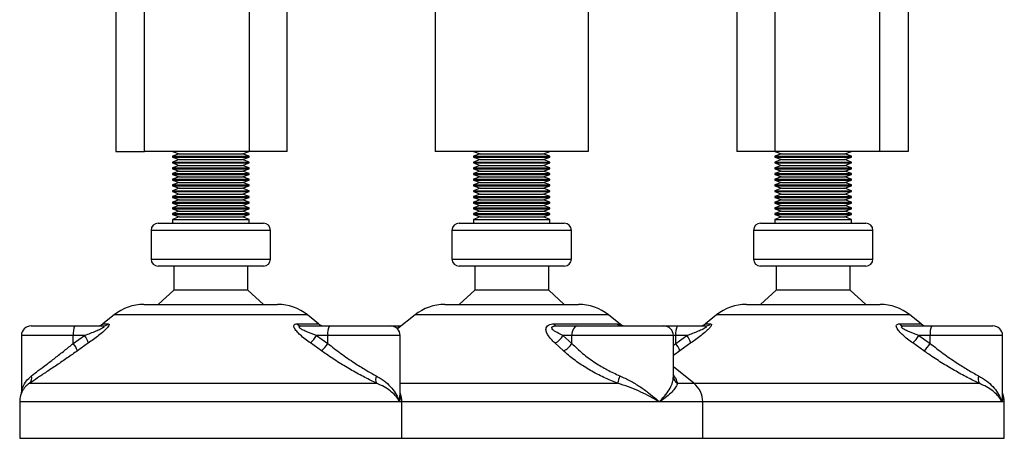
# Model space of a CAD drawing. Header units: millimetres. Extents: x 0 to 420, y 0 to 297.
# Tile 27 of 36: x 266 to 276.3, y 195.44 to 199.82. Entities that reach past the tile are written whole.
import ezdxf

# ---------------------------------------------------------------- set-up
doc = ezdxf.new("R2010")
doc.units = ezdxf.units.MM

msp = doc.modelspace()

# ---------------------------------------------------------------- linework, layer by layer
at = {"color": 7, "linetype": 'Continuous', "lineweight": 25}
for p, q in [((267.30612, 198.44479), (267.30612, 201.98721)), ((274.99625, 201.98721), (274.99625, 198.44479)), ((268.79894, 198.44479), (268.79894, 201.68509)), ((273.50343, 201.68556), (273.50343, 198.44479)), ((268.39894, 201.34625), (268.39894, 198.44479)), ((273.90343, 201.34625), (273.90343, 198.44479)), ((267.00612, 199.94479), (267.00612, 198.44479)), ((270.34806, 199.94479), (270.34806, 198.44479)), ((271.94806, 199.94479), (271.94806, 198.44479)), ((275.29625, 199.94479), (275.29625, 198.44479)), ((267.00612, 198.44479), (267.30612, 198.44479)), ((268.39894, 198.44479), (267.30612, 198.44479)), ((267.59894, 198.44479), (267.66762, 198.41979)), ((267.66762, 198.41979), (267.59894, 198.39479)), ((267.59894, 198.39479), (267.59894, 198.38479)), ((267.59894, 198.39479), (268.39894, 198.39479)), ((267.59894, 198.38479), (267.66762, 198.35979)), ((267.59894, 198.38479), (268.39894, 198.38479)), ((267.66762, 198.41979), (268.33025, 198.41979)), ((268.33025, 198.41979), (268.39894, 198.44479)), ((268.39894, 198.39479), (268.33025, 198.41979)), ((268.33025, 198.35979), (268.39894, 198.38479)), ((268.79894, 198.44479), (268.39894, 198.44479)), ((268.39894, 198.38479), (268.39894, 198.39479)), ((271.94806, 198.44479), (270.34806, 198.44479)), ((270.74806, 198.44479), (270.81674, 198.41979)), ((270.81674, 198.41979), (270.74806, 198.39479)), ((270.74806, 198.39479), (270.74806, 198.38479)), ((270.74806, 198.39479), (270.89373, 198.39479)), ((270.74806, 198.38479), (270.81674, 198.35979)), ((270.74806, 198.38479), (270.89373, 198.38479)), ((270.81674, 198.41979), (270.9374, 198.41979)), ((270.89373, 198.39479), (271.54806, 198.39479)), ((270.89373, 198.38479), (271.54806, 198.38479)), ((270.9374, 198.41979), (271.47937, 198.41979)), ((271.47937, 198.41979), (271.54806, 198.44479)), ((271.54806, 198.39479), (271.47937, 198.41979)), ((271.47937, 198.35979), (271.54806, 198.38479)), ((271.54806, 198.38479), (271.54806, 198.39479)), ((273.90343, 198.44479), (273.50343, 198.44479)), ((273.90343, 198.44479), (273.97212, 198.41979)), ((274.99625, 198.44479), (273.90343, 198.44479)), ((273.97212, 198.41979), (273.90343, 198.39479)), ((273.90343, 198.39479), (273.90343, 198.38479)), ((273.90343, 198.39479), (274.23754, 198.39479)), ((273.90343, 198.38479), (273.97212, 198.35979)), ((273.90343, 198.38479), (274.23754, 198.38479)), ((273.97212, 198.41979), (274.24886, 198.41979)), ((274.23754, 198.39479), (274.70343, 198.39479)), ((274.23754, 198.38479), (274.70343, 198.38479)), ((274.24886, 198.41979), (274.63474, 198.41979)), ((274.63474, 198.41979), (274.70343, 198.44479)), ((274.70343, 198.39479), (274.63474, 198.41979)), ((274.63474, 198.35979), (274.70343, 198.38479)), ((274.70343, 198.38479), (274.70343, 198.39479)), ((275.29625, 198.44479), (274.99625, 198.44479)), ((267.66762, 198.35979), (267.59894, 198.33479)), ((267.59894, 198.33479), (267.59894, 198.32479)), ((267.59894, 198.33479), (268.39894, 198.33479)), ((267.59894, 198.32479), (267.66762, 198.29979)), ((267.59894, 198.32479), (268.39894, 198.32479)), ((267.66762, 198.29979), (267.59894, 198.27479)), ((267.59894, 198.27479), (267.59894, 198.26479)), ((267.59894, 198.27479), (268.39894, 198.27479)), ((267.59894, 198.26479), (267.66762, 198.23979)), ((267.59894, 198.26479), (268.39894, 198.26479)), ((267.66762, 198.35979), (268.33025, 198.35979)), ((267.66762, 198.29979), (268.33025, 198.29979)), ((268.39894, 198.33479), (268.33025, 198.35979)), ((268.33025, 198.29979), (268.39894, 198.32479)), ((268.39894, 198.27479), (268.33025, 198.29979)), ((268.33025, 198.23979), (268.39894, 198.26479)), ((268.39894, 198.32479), (268.39894, 198.33479)), ((268.39894, 198.26479), (268.39894, 198.27479)), ((270.81674, 198.35979), (270.74806, 198.33479)), ((270.74806, 198.33479), (270.74806, 198.32479)), ((270.74806, 198.33479), (270.89373, 198.33479)), ((270.74806, 198.32479), (270.81674, 198.29979)), ((270.74806, 198.32479), (270.89373, 198.32479)), ((270.81674, 198.29979), (270.74806, 198.27479)), ((270.74806, 198.27479), (270.74806, 198.26479)), ((270.74806, 198.27479), (270.89373, 198.27479)), ((270.74806, 198.26479), (270.81674, 198.23979)), ((270.74806, 198.26479), (270.89373, 198.26479)), ((270.81674, 198.35979), (270.9374, 198.35979)), ((270.81674, 198.29979), (270.9374, 198.29979)), ((270.89373, 198.33479), (271.54806, 198.33479)), ((270.89373, 198.32479), (271.54806, 198.32479)), ((270.89373, 198.27479), (271.54806, 198.27479)), ((270.89373, 198.26479), (271.54806, 198.26479)), ((270.9374, 198.35979), (271.47937, 198.35979)), ((270.9374, 198.29979), (271.47937, 198.29979)), ((271.54806, 198.33479), (271.47937, 198.35979)), ((271.47937, 198.29979), (271.54806, 198.32479)), ((271.54806, 198.27479), (271.47937, 198.29979)), ((271.47937, 198.23979), (271.54806, 198.26479)), ((271.54806, 198.32479), (271.54806, 198.33479)), ((271.54806, 198.26479), (271.54806, 198.27479)), ((273.97212, 198.35979), (273.90343, 198.33479)), ((273.90343, 198.33479), (273.90343, 198.32479)), ((273.90343, 198.33479), (274.23754, 198.33479)), ((273.90343, 198.32479), (273.97212, 198.29979)), ((273.90343, 198.32479), (274.23754, 198.32479)), ((273.97212, 198.29979), (273.90343, 198.27479)), ((273.90343, 198.27479), (273.90343, 198.26479)), ((273.90343, 198.27479), (274.23754, 198.27479)), ((273.90343, 198.26479), (273.97212, 198.23979)), ((273.90343, 198.26479), (274.23754, 198.26479)), ((273.97212, 198.35979), (274.24886, 198.35979)), ((273.97212, 198.29979), (274.24886, 198.29979)), ((274.23754, 198.33479), (274.70343, 198.33479)), ((274.23754, 198.32479), (274.70343, 198.32479)), ((274.23754, 198.27479), (274.70343, 198.27479)), ((274.23754, 198.26479), (274.70343, 198.26479)), ((274.24886, 198.35979), (274.63474, 198.35979)), ((274.24886, 198.29979), (274.63474, 198.29979)), ((274.70343, 198.33479), (274.63474, 198.35979)), ((274.63474, 198.29979), (274.70343, 198.32479)), ((274.70343, 198.27479), (274.63474, 198.29979)), ((274.63474, 198.23979), (274.70343, 198.26479)), ((274.70343, 198.32479), (274.70343, 198.33479)), ((274.70343, 198.26479), (274.70343, 198.27479)), ((267.66762, 198.23979), (267.59894, 198.21479)), ((267.59894, 198.21479), (267.59894, 198.20479)), ((267.59894, 198.21479), (268.39894, 198.21479)), ((267.59894, 198.20479), (267.66762, 198.17979)), ((267.59894, 198.20479), (268.39894, 198.20479)), ((267.66762, 198.17979), (267.59894, 198.15479)), ((267.66762, 198.23979), (268.33025, 198.23979)), ((267.66762, 198.17979), (268.33025, 198.17979)), ((268.39894, 198.21479), (268.33025, 198.23979)), ((268.33025, 198.17979), (268.39894, 198.20479)), ((268.39894, 198.15479), (268.33025, 198.17979)), ((268.39894, 198.20479), (268.39894, 198.21479)), ((270.81674, 198.23979), (270.74806, 198.21479)), ((270.74806, 198.21479), (270.74806, 198.20479)), ((270.74806, 198.21479), (270.89373, 198.21479)), ((270.74806, 198.20479), (270.81674, 198.17979)), ((270.74806, 198.20479), (270.89373, 198.20479)), ((270.81674, 198.17979), (270.74806, 198.15479)), ((270.81674, 198.23979), (270.9374, 198.23979)), ((270.81674, 198.17979), (270.9374, 198.17979)), ((270.89373, 198.21479), (271.54806, 198.21479)), ((270.89373, 198.20479), (271.54806, 198.20479)), ((270.9374, 198.23979), (271.47937, 198.23979)), ((270.9374, 198.17979), (271.47937, 198.17979)), ((271.54806, 198.21479), (271.47937, 198.23979)), ((271.47937, 198.17979), (271.54806, 198.20479)), ((271.54806, 198.15479), (271.47937, 198.17979)), ((271.54806, 198.20479), (271.54806, 198.21479)), ((273.97212, 198.23979), (273.90343, 198.21479)), ((273.90343, 198.21479), (273.90343, 198.20479)), ((273.90343, 198.21479), (274.23754, 198.21479)), ((273.90343, 198.20479), (273.97212, 198.17979)), ((273.90343, 198.20479), (274.23754, 198.20479)), ((273.97212, 198.17979), (273.90343, 198.15479)), ((273.97212, 198.23979), (274.24886, 198.23979)), ((273.97212, 198.17979), (274.24886, 198.17979)), ((274.23754, 198.21479), (274.70343, 198.21479)), ((274.23754, 198.20479), (274.70343, 198.20479)), ((274.24886, 198.23979), (274.63474, 198.23979)), ((274.24886, 198.17979), (274.63474, 198.17979)), ((274.70343, 198.21479), (274.63474, 198.23979)), ((274.63474, 198.17979), (274.70343, 198.20479)), ((274.70343, 198.15479), (274.63474, 198.17979)), ((274.70343, 198.20479), (274.70343, 198.21479)), ((267.59894, 198.15479), (267.59894, 198.14479)), ((267.59894, 198.15479), (268.39894, 198.15479)), ((267.59894, 198.14479), (267.66762, 198.11979)), ((267.59894, 198.14479), (268.39894, 198.14479)), ((267.66762, 198.11979), (267.59894, 198.09479)), ((267.59894, 198.09479), (267.59894, 198.08479)), ((267.59894, 198.09479), (268.39894, 198.09479)), ((267.59894, 198.08479), (267.66762, 198.05979)), ((267.59894, 198.08479), (268.39894, 198.08479)), ((267.66762, 198.05979), (267.59894, 198.03479)), ((267.66762, 198.11979), (268.33025, 198.11979)), ((267.66762, 198.05979), (268.33025, 198.05979)), ((268.33025, 198.11979), (268.39894, 198.14479)), ((268.39894, 198.09479), (268.33025, 198.11979)), ((268.33025, 198.05979), (268.39894, 198.08479)), ((268.39894, 198.03479), (268.33025, 198.05979)), ((268.39894, 198.14479), (268.39894, 198.15479)), ((268.39894, 198.08479), (268.39894, 198.09479)), ((270.74806, 198.15479), (270.74806, 198.14479)), ((270.74806, 198.15479), (270.89373, 198.15479)), ((270.74806, 198.14479), (270.81674, 198.11979)), ((270.74806, 198.14479), (270.89373, 198.14479)), ((270.81674, 198.11979), (270.74806, 198.09479)), ((270.74806, 198.09479), (270.74806, 198.08479)), ((270.74806, 198.09479), (270.89373, 198.09479)), ((270.74806, 198.08479), (270.81674, 198.05979)), ((270.74806, 198.08479), (270.89373, 198.08479)), ((270.81674, 198.05979), (270.74806, 198.03479)), ((270.81674, 198.11979), (270.9374, 198.11979)), ((270.81674, 198.05979), (270.9374, 198.05979)), ((270.89373, 198.15479), (271.54806, 198.15479)), ((270.89373, 198.14479), (271.54806, 198.14479)), ((270.89373, 198.09479), (271.54806, 198.09479)), ((270.89373, 198.08479), (271.54806, 198.08479)), ((270.9374, 198.11979), (271.47937, 198.11979)), ((270.9374, 198.05979), (271.47937, 198.05979)), ((271.47937, 198.11979), (271.54806, 198.14479)), ((271.54806, 198.09479), (271.47937, 198.11979)), ((271.47937, 198.05979), (271.54806, 198.08479)), ((271.54806, 198.03479), (271.47937, 198.05979)), ((271.54806, 198.14479), (271.54806, 198.15479)), ((271.54806, 198.08479), (271.54806, 198.09479)), ((273.90343, 198.15479), (273.90343, 198.14479)), ((273.90343, 198.15479), (274.23754, 198.15479)), ((273.90343, 198.14479), (273.97212, 198.11979)), ((273.90343, 198.14479), (274.23754, 198.14479)), ((273.97212, 198.11979), (273.90343, 198.09479)), ((273.90343, 198.09479), (273.90343, 198.08479)), ((273.90343, 198.09479), (274.23754, 198.09479)), ((273.90343, 198.08479), (273.97212, 198.05979)), ((273.90343, 198.08479), (274.23754, 198.08479)), ((273.97212, 198.05979), (273.90343, 198.03479)), ((273.97212, 198.11979), (274.24886, 198.11979)), ((273.97212, 198.05979), (274.24886, 198.05979)), ((274.23754, 198.15479), (274.70343, 198.15479)), ((274.23754, 198.14479), (274.70343, 198.14479)), ((274.23754, 198.09479), (274.70343, 198.09479)), ((274.23754, 198.08479), (274.70343, 198.08479)), ((274.24886, 198.11979), (274.63474, 198.11979)), ((274.24886, 198.05979), (274.63474, 198.05979)), ((274.63474, 198.11979), (274.70343, 198.14479)), ((274.70343, 198.09479), (274.63474, 198.11979)), ((274.63474, 198.05979), (274.70343, 198.08479)), ((274.70343, 198.03479), (274.63474, 198.05979)), ((274.70343, 198.14479), (274.70343, 198.15479)), ((274.70343, 198.08479), (274.70343, 198.09479)), ((267.59894, 198.03479), (267.59894, 198.02479)), ((267.59894, 198.03479), (268.39894, 198.03479)), ((267.59894, 198.02479), (267.66762, 197.99979)), ((267.59894, 198.02479), (268.39894, 198.02479)), ((267.66762, 197.99979), (267.59894, 197.97479)), ((267.59894, 197.97479), (267.59894, 197.96479)), ((267.59894, 197.97479), (268.39894, 197.97479)), ((267.59894, 197.96479), (267.66762, 197.93979)), ((267.59894, 197.96479), (268.39894, 197.96479)), ((267.66762, 197.99979), (268.33025, 197.99979)), ((268.33025, 197.99979), (268.39894, 198.02479)), ((268.39894, 197.97479), (268.33025, 197.99979)), ((268.33025, 197.93979), (268.39894, 197.96479)), ((268.39894, 198.02479), (268.39894, 198.03479)), ((268.39894, 197.96479), (268.39894, 197.97479)), ((270.74806, 198.03479), (270.74806, 198.02479)), ((270.74806, 198.03479), (270.89373, 198.03479)), ((270.74806, 198.02479), (270.81674, 197.99979)), ((270.74806, 198.02479), (270.89373, 198.02479)), ((270.81674, 197.99979), (270.74806, 197.97479)), ((270.74806, 197.97479), (270.74806, 197.96479)), ((270.74806, 197.97479), (270.89373, 197.97479)), ((270.74806, 197.96479), (270.81674, 197.93979)), ((270.74806, 197.96479), (270.89373, 197.96479)), ((270.81674, 197.99979), (270.9374, 197.99979)), ((270.89373, 198.03479), (271.54806, 198.03479)), ((270.89373, 198.02479), (271.54806, 198.02479)), ((270.89373, 197.97479), (271.54806, 197.97479)), ((270.89373, 197.96479), (271.54806, 197.96479)), ((270.9374, 197.99979), (271.47937, 197.99979)), ((271.47937, 197.99979), (271.54806, 198.02479)), ((271.54806, 197.97479), (271.47937, 197.99979)), ((271.47937, 197.93979), (271.54806, 197.96479)), ((271.54806, 198.02479), (271.54806, 198.03479)), ((271.54806, 197.96479), (271.54806, 197.97479)), ((273.90343, 198.03479), (273.90343, 198.02479)), ((273.90343, 198.03479), (274.23754, 198.03479)), ((273.90343, 198.02479), (273.97212, 197.99979)), ((273.90343, 198.02479), (274.23754, 198.02479)), ((273.97212, 197.99979), (273.90343, 197.97479)), ((273.90343, 197.97479), (273.90343, 197.96479)), ((273.90343, 197.97479), (274.23754, 197.97479)), ((273.90343, 197.96479), (273.97212, 197.93979)), ((273.90343, 197.96479), (274.23754, 197.96479)), ((273.97212, 197.99979), (274.24886, 197.99979)), ((274.23754, 198.03479), (274.70343, 198.03479)), ((274.23754, 198.02479), (274.70343, 198.02479)), ((274.23754, 197.97479), (274.70343, 197.97479)), ((274.23754, 197.96479), (274.70343, 197.96479)), ((274.24886, 197.99979), (274.63474, 197.99979)), ((274.63474, 197.99979), (274.70343, 198.02479)), ((274.70343, 197.97479), (274.63474, 197.99979)), ((274.63474, 197.93979), (274.70343, 197.96479)), ((274.70343, 198.02479), (274.70343, 198.03479)), ((274.70343, 197.96479), (274.70343, 197.97479)), ((267.66762, 197.93979), (267.59894, 197.91479)), ((267.59894, 197.91479), (267.59894, 197.90479)), ((267.59894, 197.91479), (268.39894, 197.91479)), ((267.59894, 197.90479), (267.66762, 197.87979)), ((267.59894, 197.90479), (268.39894, 197.90479)), ((267.66762, 197.87979), (267.59894, 197.85479)), ((267.59894, 197.85479), (267.59894, 197.84479)), ((267.59894, 197.85479), (268.39894, 197.85479)), ((267.66762, 197.93979), (268.33025, 197.93979)), ((267.66762, 197.87979), (268.33025, 197.87979)), ((268.39894, 197.91479), (268.33025, 197.93979)), ((268.33025, 197.87979), (268.39894, 197.90479)), ((268.39894, 197.85479), (268.33025, 197.87979)), ((268.39894, 197.90479), (268.39894, 197.91479)), ((268.39894, 197.84479), (268.39894, 197.85479)), ((270.81674, 197.93979), (270.74806, 197.91479)), ((270.74806, 197.91479), (270.74806, 197.90479)), ((270.74806, 197.91479), (270.89373, 197.91479)), ((270.74806, 197.90479), (270.81674, 197.87979)), ((270.74806, 197.90479), (270.89373, 197.90479)), ((270.81674, 197.87979), (270.74806, 197.85479)), ((270.74806, 197.85479), (270.74806, 197.84479)), ((270.74806, 197.85479), (270.89373, 197.85479)), ((270.81674, 197.93979), (270.9374, 197.93979)), ((270.81674, 197.87979), (270.9374, 197.87979)), ((270.89373, 197.91479), (271.54806, 197.91479)), ((270.89373, 197.90479), (271.54806, 197.90479)), ((270.89373, 197.85479), (271.54806, 197.85479)), ((270.9374, 197.93979), (271.47937, 197.93979)), ((270.9374, 197.87979), (271.47937, 197.87979)), ((271.54806, 197.91479), (271.47937, 197.93979)), ((271.47937, 197.87979), (271.54806, 197.90479)), ((271.54806, 197.85479), (271.47937, 197.87979)), ((271.54806, 197.90479), (271.54806, 197.91479)), ((271.54806, 197.84479), (271.54806, 197.85479)), ((273.97212, 197.93979), (273.90343, 197.91479)), ((273.90343, 197.91479), (273.90343, 197.90479)), ((273.90343, 197.91479), (274.23754, 197.91479)), ((273.90343, 197.90479), (273.97212, 197.87979)), ((273.90343, 197.90479), (274.23754, 197.90479)), ((273.97212, 197.87979), (273.90343, 197.85479)), ((273.90343, 197.85479), (273.90343, 197.84479)), ((273.90343, 197.85479), (274.23754, 197.85479)), ((273.97212, 197.93979), (274.24886, 197.93979)), ((273.97212, 197.87979), (274.24886, 197.87979)), ((274.23754, 197.91479), (274.70343, 197.91479)), ((274.23754, 197.90479), (274.70343, 197.90479)), ((274.23754, 197.85479), (274.70343, 197.85479)), ((274.24886, 197.93979), (274.63474, 197.93979)), ((274.24886, 197.87979), (274.63474, 197.87979)), ((274.70343, 197.91479), (274.63474, 197.93979)), ((274.63474, 197.87979), (274.70343, 197.90479)), ((274.70343, 197.85479), (274.63474, 197.87979)), ((274.70343, 197.90479), (274.70343, 197.91479)), ((274.70343, 197.84479), (274.70343, 197.85479)), ((267.59894, 197.84479), (267.66762, 197.81979)), ((267.59894, 197.84479), (268.39894, 197.84479)), ((267.66762, 197.81979), (267.59894, 197.79479)), ((267.59894, 197.79479), (267.59894, 197.78479)), ((267.59894, 197.79479), (268.39894, 197.79479)), ((267.59894, 197.78479), (267.66762, 197.75979)), ((267.59894, 197.78479), (268.39894, 197.78479)), ((267.66762, 197.75979), (267.59894, 197.73479)), ((267.66762, 197.81979), (268.33025, 197.81979)), ((267.66762, 197.75979), (268.33025, 197.75979)), ((268.33025, 197.81979), (268.39894, 197.84479)), ((268.39894, 197.79479), (268.33025, 197.81979)), ((268.33025, 197.75979), (268.39894, 197.78479)), ((268.39894, 197.73479), (268.33025, 197.75979)), ((268.39894, 197.78479), (268.39894, 197.79479)), ((270.74806, 197.84479), (270.81674, 197.81979)), ((270.74806, 197.84479), (270.89373, 197.84479)), ((270.81674, 197.81979), (270.74806, 197.79479)), ((270.74806, 197.79479), (270.74806, 197.78479)), ((270.74806, 197.79479), (270.89373, 197.79479)), ((270.74806, 197.78479), (270.81674, 197.75979)), ((270.74806, 197.78479), (270.89373, 197.78479)), ((270.81674, 197.75979), (270.74806, 197.73479)), ((270.81674, 197.81979), (270.9374, 197.81979)), ((270.81674, 197.75979), (270.9374, 197.75979)), ((270.89373, 197.84479), (271.54806, 197.84479)), ((270.89373, 197.79479), (271.54806, 197.79479)), ((270.89373, 197.78479), (271.54806, 197.78479)), ((270.9374, 197.81979), (271.47937, 197.81979)), ((270.9374, 197.75979), (271.47937, 197.75979)), ((271.47937, 197.81979), (271.54806, 197.84479)), ((271.54806, 197.79479), (271.47937, 197.81979)), ((271.47937, 197.75979), (271.54806, 197.78479)), ((271.54806, 197.73479), (271.47937, 197.75979)), ((271.54806, 197.78479), (271.54806, 197.79479)), ((273.90343, 197.84479), (273.97212, 197.81979)), ((273.90343, 197.84479), (274.23754, 197.84479)), ((273.97212, 197.81979), (273.90343, 197.79479)), ((273.90343, 197.79479), (273.90343, 197.78479)), ((273.90343, 197.79479), (274.23754, 197.79479)), ((273.90343, 197.78479), (273.97212, 197.75979)), ((273.90343, 197.78479), (274.23754, 197.78479)), ((273.97212, 197.75979), (273.90343, 197.73479)), ((273.97212, 197.81979), (274.24886, 197.81979)), ((273.97212, 197.75979), (274.24886, 197.75979)), ((274.23754, 197.84479), (274.70343, 197.84479)), ((274.23754, 197.79479), (274.70343, 197.79479)), ((274.23754, 197.78479), (274.70343, 197.78479)), ((274.24886, 197.81979), (274.63474, 197.81979)), ((274.24886, 197.75979), (274.63474, 197.75979)), ((274.63474, 197.81979), (274.70343, 197.84479)), ((274.70343, 197.79479), (274.63474, 197.81979)), ((274.63474, 197.75979), (274.70343, 197.78479)), ((274.70343, 197.73479), (274.63474, 197.75979)), ((274.70343, 197.78479), (274.70343, 197.79479)), ((267.44894, 197.69479), (268.54894, 197.69479)), ((267.59894, 197.73479), (267.59894, 197.69479)), ((267.59894, 197.73479), (268.39894, 197.73479)), ((268.39894, 197.69479), (268.39894, 197.73479)), ((270.59806, 197.69479), (270.79836, 197.69479)), ((270.74806, 197.73479), (270.74806, 197.69479)), ((270.74806, 197.73479), (270.89373, 197.73479)), ((270.79836, 197.69479), (271.69806, 197.69479)), ((270.89373, 197.73479), (271.54806, 197.73479)), ((271.54806, 197.69479), (271.54806, 197.73479)), ((273.75343, 197.69479), (274.21284, 197.69479)), ((273.90343, 197.73479), (273.90343, 197.69479)), ((273.90343, 197.73479), (274.23754, 197.73479)), ((274.21284, 197.69479), (274.85343, 197.69479)), ((274.23754, 197.73479), (274.70343, 197.73479)), ((274.70343, 197.69479), (274.70343, 197.73479)), ((267.37394, 197.61979), (267.37394, 197.31979)), ((268.62394, 197.61979), (267.37394, 197.61979)), ((268.62394, 197.31979), (268.62394, 197.61979)), ((270.52306, 197.61979), (270.52306, 197.31979)), ((270.75067, 197.61979), (270.52306, 197.61979)), ((271.77306, 197.61979), (270.75067, 197.61979)), ((271.77306, 197.31979), (271.77306, 197.61979)), ((273.67843, 197.61979), (273.67843, 197.31979)), ((274.20048, 197.61979), (273.67843, 197.61979)), ((274.92843, 197.61979), (274.20048, 197.61979)), ((274.92843, 197.31979), (274.92843, 197.61979)), ((267.37394, 197.31979), (267.89599, 197.31979)), ((267.90835, 197.24479), (267.44894, 197.24479)), ((267.61144, 197.24479), (267.61144, 196.99479)), ((267.89599, 197.31979), (268.62394, 197.31979)), ((268.54894, 197.24479), (267.90835, 197.24479)), ((268.38644, 196.99479), (268.38644, 197.24479)), ((270.52306, 197.31979), (271.77306, 197.31979)), ((271.69806, 197.24479), (270.59806, 197.24479)), ((270.76056, 197.24479), (270.76056, 196.99479)), ((271.53556, 196.99479), (271.53556, 197.24479)), ((273.67843, 197.31979), (274.92843, 197.31979)), ((274.85343, 197.24479), (273.75343, 197.24479)), ((273.91593, 197.24479), (273.91593, 196.99479)), ((274.69093, 196.99479), (274.69093, 197.24479)), ((267.61144, 196.99479), (267.44894, 196.84479)), ((267.93511, 196.99479), (267.61144, 196.99479)), ((268.38644, 196.99479), (267.93511, 196.99479)), ((268.54894, 196.84479), (268.38644, 196.99479)), ((270.76056, 196.99479), (270.59806, 196.84479)), ((271.53556, 196.99479), (270.76056, 196.99479)), ((271.69806, 196.84479), (271.53556, 196.99479)), ((273.91593, 196.99479), (273.75343, 196.84479)), ((274.69093, 196.99479), (273.91593, 196.99479)), ((274.85343, 196.84479), (274.69093, 196.99479)), ((267.29933, 196.84479), (268.69855, 196.84479)), ((270.44845, 196.84479), (270.70323, 196.84479)), ((270.70323, 196.84479), (271.84767, 196.84479)), ((273.60382, 196.84479), (274.18819, 196.84479)), ((274.18819, 196.84479), (275.00304, 196.84479)), ((266.98698, 196.73523), (266.87008, 196.64171)), ((269.01089, 196.73523), (266.98698, 196.73523)), ((269.1278, 196.64171), (269.01089, 196.73523)), ((270.1361, 196.73523), (269.95296, 196.58871)), ((270.50464, 196.73523), (270.1361, 196.73523)), ((272.16001, 196.73523), (270.50464, 196.73523)), ((272.30361, 196.62035), (272.16001, 196.73523)), ((273.29147, 196.73523), (273.17457, 196.64171)), ((274.13675, 196.73523), (273.29147, 196.73523)), ((275.31539, 196.73523), (274.13675, 196.73523)), ((275.43229, 196.64171), (275.31539, 196.73523)), ((266.11738, 196.61979), (266.57678, 196.61979)), ((266.57678, 196.61979), (266.86601, 196.61979)), ((266.87008, 196.64171), (266.92542, 196.64171)), ((268.90077, 196.64171), (269.1278, 196.64171)), ((268.95068, 196.61979), (269.23991, 196.61979)), ((269.23991, 196.61979), (269.8805, 196.61979)), ((269.8805, 196.61979), (269.9827, 196.61979)), ((271.58958, 196.64171), (272.25231, 196.64171)), ((271.61402, 196.61979), (271.84034, 196.61979)), ((271.84034, 196.61979), (272.74004, 196.61979)), ((272.74004, 196.61979), (272.88128, 196.61979)), ((272.88128, 196.61979), (273.1705, 196.61979)), ((273.17457, 196.64171), (273.22991, 196.64171)), ((275.20527, 196.64171), (275.43229, 196.64171)), ((275.25517, 196.61979), (275.5444, 196.61979)), ((275.5444, 196.61979), (276.18499, 196.61979)), ((266.01738, 196.51979), (266.01738, 195.91887)), ((266.56031, 196.51979), (266.01738, 196.51979)), ((266.56031, 196.43738), (266.67786, 196.51979)), ((266.67786, 196.51979), (266.56031, 196.51979)), ((266.56031, 196.43738), (266.56031, 196.51979)), ((269.10589, 196.51979), (269.22344, 196.43738)), ((269.22344, 196.51979), (269.10589, 196.51979)), ((269.22344, 196.43738), (269.22344, 196.51979)), ((269.9805, 196.51979), (269.22344, 196.51979)), ((269.9805, 195.89203), (269.9805, 196.51979)), ((271.68478, 196.51979), (271.77676, 196.43738)), ((271.77676, 196.51979), (271.68478, 196.51979)), ((271.77676, 196.43738), (271.77676, 196.51979)), ((272.84004, 196.51979), (271.77676, 196.51979)), ((272.84004, 196.08117), (272.84004, 196.51979)), ((272.8648, 196.51979), (272.84004, 196.51979)), ((272.8648, 196.43738), (272.98235, 196.51979)), ((272.98235, 196.51979), (272.8648, 196.51979)), ((272.8648, 196.43738), (272.8648, 196.51979)), ((275.41038, 196.51979), (275.52793, 196.43738)), ((275.52793, 196.51979), (275.41038, 196.51979)), ((275.52793, 196.43738), (275.52793, 196.51979)), ((276.28499, 196.51979), (275.52793, 196.51979)), ((276.28499, 195.89203), (276.28499, 196.51979)), ((266.71936, 196.44171), (266.6027, 196.35929)), ((269.1581, 196.35929), (269.04215, 196.44171)), ((271.69032, 196.35929), (271.60069, 196.44171)), ((272.84004, 196.41747), (272.8648, 196.43738)), ((273.02385, 196.44171), (272.90719, 196.35929)), ((275.46259, 196.35929), (275.34664, 196.44171)), ((272.90719, 196.35929), (272.84004, 196.31217)), ((273.05423, 196.01985), (272.84004, 196.1912)), ((266.10142, 196.01985), (269.73452, 196.01985)), ((269.9805, 196.01985), (272.25701, 196.01985)), ((272.8821, 196.01985), (273.05423, 196.01985)), ((273.05423, 196.01985), (276.03901, 196.01985)), ((265.99894, 195.82464), (265.99894, 195.44479)), ((269.97162, 195.82464), (265.99894, 195.82464)), ((269.99894, 195.82464), (269.97162, 195.82464)), ((269.99894, 195.44479), (269.99894, 195.82464)), ((272.69174, 195.82464), (269.99894, 195.82464)), ((273.14806, 195.82464), (272.69174, 195.82464)), ((273.14806, 195.44479), (273.14806, 195.82464)), ((276.27611, 195.82464), (273.14806, 195.82464)), ((276.30343, 195.82464), (276.27611, 195.82464)), ((276.30343, 195.44479), (276.30343, 195.82464)), ((265.99894, 195.44479), (269.99894, 195.44479)), ((269.99894, 195.44479), (273.14806, 195.44479)), ((273.14806, 195.44479), (273.974, 195.44479)), ((273.974, 195.44479), (276.30343, 195.44479))]:
    msp.add_line(p, q, dxfattribs=at)
at = {"color": 7, "linetype": 'Continuous', "lineweight": 25, "flags": 128}
msp.add_lwpolyline([(271.84034, 196.61979), (271.82794, 196.61787), (271.81601, 196.61218), (271.80502, 196.60294), (271.79539, 196.5905), (271.78748, 196.57535), (271.7816, 196.55806), (271.77798, 196.5393), (271.77676, 196.51979)], dxfattribs=at)
at = {"color": 7, "linetype": 'Continuous', "lineweight": 25}
for centre, radius, start, end in [((267.44894, 197.61979), 0.075, 90, 180), ((268.54894, 197.61979), 0.075, 0, 90), ((270.59806, 197.61979), 0.075, 90, 180), ((271.69806, 197.61979), 0.075, 0, 90), ((273.75343, 197.61979), 0.075, 90, 180), ((274.85343, 197.61979), 0.075, 0, 90), ((267.44894, 197.31979), 0.075, 180, 270), ((268.54894, 197.31979), 0.075, 270, 0), ((270.59806, 197.31979), 0.075, 180, 270), ((271.69806, 197.31979), 0.075, 270, 0), ((273.75343, 197.31979), 0.075, 180, 270), ((274.85343, 197.31979), 0.075, 270, 0), ((267.29933, 196.34479), 0.5, 90, 128.659808), ((268.69855, 196.34479), 0.5, 51.340192, 90), ((270.44845, 196.34479), 0.5, 90, 128.659808), ((271.84767, 196.34479), 0.5, 51.340192, 90), ((273.60382, 196.34479), 0.5, 90, 128.659808), ((275.00304, 196.34479), 0.5, 51.340192, 90), ((266.11738, 196.51979), 0.1, 90, 180), ((266.72445, 196.54411), 0.16593, 152.864471, 188.428903), ((266.80761, 196.71979), 0.1, 270, 308.659808), ((266.86573, 196.71204), 0.09225, 270.175893, 310.318428), ((268.95196, 196.69048), 0.0707, 223.622482, 268.966555), ((269.19026, 196.71979), 0.1, 231.340192, 270), ((269.38757, 196.54411), 0.16593, 152.864471, 188.428903), ((269.8805, 196.51979), 0.1, 0, 90), ((271.62012, 196.65117), 0.03197, 197.22374, 259.001682), ((272.31354, 196.7163), 0.09651, 230.618184, 269.926294), ((272.74004, 196.51979), 0.1, 0, 90), ((273.02894, 196.54411), 0.16593, 152.864471, 188.428903), ((273.1121, 196.71979), 0.1, 270, 308.659808), ((273.17022, 196.71204), 0.09225, 270.175893, 310.318428), ((275.25645, 196.69048), 0.0707, 223.622482, 268.966555), ((275.49476, 196.71979), 0.1, 231.340192, 270), ((275.69206, 196.54411), 0.16593, 152.864471, 188.428903), ((276.18499, 196.51979), 0.1, 0, 90), ((266.46025, 196.35407), 0.27352, 18.686377, 37.291571), ((268.75273, 196.74299), 0.41778, 313.850155, 327.707376), ((271.53441, 196.5974), 0.16921, 293.059513, 332.701975), ((272.76475, 196.35407), 0.27352, 18.686377, 37.291571), ((275.05722, 196.74299), 0.41778, 313.850155, 327.707376), ((266.35282, 196.2742), 0.26397, 18.805952, 38.183194), ((268.87798, 196.66005), 0.411, 312.965128, 327.195387), ((271.62685, 196.51644), 0.16948, 291.992885, 332.193511), ((272.65731, 196.2742), 0.26397, 18.805952, 38.183194), ((275.18247, 196.66005), 0.411, 312.965128, 327.195387), ((266.04485, 196.0775), 0.08077, 314.46255, 14.659332), ((269.81905, 196.06398), 0.09536, 159.13993, 207.565094), ((272.69985, 195.93418), 0.45105, 158.710689, 169.049927), ((276.12355, 196.06398), 0.09536, 159.13993, 207.565094), ((272.92972, 196.09713), 0.09077, 188.929564, 238.360434), ((272.89806, 195.82464), 0.25, 0, 51.340192), ((266.24894, 195.82464), 0.25, 148.128367, 180), ((269.74894, 195.82464), 0.25, 0, 22.143105), ((276.05343, 195.82464), 0.25, 0, 22.143105)]:
    msp.add_arc(centre, radius, start, end, dxfattribs=at)
for points, knots in [([(266.86601, 196.61979), (266.87085, 196.61952), (266.87802, 196.61911), (266.88148, 196.61523), (266.88051, 196.61085), (266.87603, 196.60597), (266.86535, 196.59767), (266.83913, 196.58279), (266.77423, 196.55404), (266.71728, 196.5338), (266.67786, 196.51979)], [0, 0, 0, 0, 0.09136525, 0.13518159, 0.17135967, 0.21962148, 0.24640588, 0.35507913, 0.55366458, 1, 1, 1, 1]), ([(266.92542, 196.64171), (266.92897, 196.64098), (266.93616, 196.63953), (266.93349, 196.62593), (266.91826, 196.60394), (266.88678, 196.57106), (266.82395, 196.51715), (266.76336, 196.47254), (266.72327, 196.44444), (266.71936, 196.44171)], [0, 0, 0, 0, 0.10498573, 0.21201023, 0.31190738, 0.43457509, 0.62328767, 0.96332226, 1, 1, 1, 1]), ([(269.04215, 196.44171), (269.00465, 196.46932), (268.95082, 196.50895), (268.89586, 196.56442), (268.87218, 196.59832), (268.8668, 196.62282), (268.87438, 196.63652), (268.88801, 196.64129), (268.89799, 196.64161), (268.90077, 196.64171)], [0, 0, 0, 0, 0.3600266, 0.51681392, 0.67470995, 0.77308011, 0.86977971, 0.96362553, 1, 1, 1, 1]), ([(269.10589, 196.51979), (269.06843, 196.53322), (269.01618, 196.55194), (268.95767, 196.5797), (268.93245, 196.59533), (268.92412, 196.60544), (268.92259, 196.61044), (268.9241, 196.61413), (268.93017, 196.61798), (268.93966, 196.61961), (268.94813, 196.61975), (268.95068, 196.61979)], [0, 0, 0, 0, 0.42781978, 0.59680931, 0.74279575, 0.78873832, 0.8180494, 0.85914006, 0.88891799, 0.96662787, 1, 1, 1, 1]), ([(269.9827, 196.61979), (269.98328, 196.61952), (269.98413, 196.61911), (269.97933, 196.61523), (269.97279, 196.61085), (269.96466, 196.60598), (269.95505, 196.6005), (269.94897, 196.59734), (269.94514, 196.59536)], [0, 0, 0, 0, 0.312845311, 0.462877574, 0.586755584, 0.752009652, 0.843722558, 1, 1, 1, 1]), ([(271.60069, 196.44171), (271.57309, 196.46932), (271.53347, 196.50895), (271.5073, 196.56442), (271.50516, 196.59832), (271.52042, 196.62282), (271.54462, 196.63652), (271.5697, 196.64129), (271.58524, 196.64161), (271.58958, 196.64171)], [0, 0, 0, 0, 0.3600266, 0.51681392, 0.67470995, 0.77308011, 0.86977971, 0.96362553, 1, 1, 1, 1]), ([(271.68478, 196.51979), (271.65605, 196.53322), (271.61598, 196.55194), (271.57837, 196.5797), (271.56584, 196.59533), (271.5669, 196.60544), (271.57044, 196.61044), (271.57614, 196.61413), (271.58745, 196.61798), (271.60052, 196.61961), (271.6109, 196.61975), (271.61402, 196.61979)], [0, 0, 0, 0, 0.42781978, 0.59680931, 0.74279575, 0.78873832, 0.8180494, 0.85914006, 0.88891799, 0.96662787, 1, 1, 1, 1]), ([(272.25231, 196.64171), (272.25603, 196.64085), (272.26355, 196.63912), (272.2776, 196.63116), (272.28758, 196.62401), (272.28782, 196.62385)], [0, 0, 0, 0, 0.48930436, 0.98811079, 1, 1, 1, 1]), ([(272.31344, 196.62058), (272.3101, 196.62039), (272.3003, 196.61983), (272.28934, 196.62313), (272.28332, 196.62554), (272.28353, 196.62545), (272.2836, 196.62542)], [0, 0, 0, 0, 0.19821432, 0.58094062, 0.8564318, 1, 1, 1, 1]), ([(273.1705, 196.61979), (273.17535, 196.61952), (273.18251, 196.61911), (273.18597, 196.61523), (273.185, 196.61085), (273.18052, 196.60597), (273.16984, 196.59767), (273.14362, 196.58279), (273.07872, 196.55404), (273.02177, 196.5338), (272.98235, 196.51979)], [0, 0, 0, 0, 0.09136525, 0.13518159, 0.17135967, 0.21962148, 0.24640588, 0.35507913, 0.55366458, 1, 1, 1, 1]), ([(273.22991, 196.64171), (273.23347, 196.64098), (273.24065, 196.63953), (273.23798, 196.62593), (273.22275, 196.60394), (273.19127, 196.57106), (273.12844, 196.51715), (273.06785, 196.47254), (273.02776, 196.44444), (273.02385, 196.44171)], [0, 0, 0, 0, 0.10498573, 0.21201023, 0.31190738, 0.43457509, 0.62328767, 0.96332226, 1, 1, 1, 1]), ([(275.34664, 196.44171), (275.30914, 196.46932), (275.25531, 196.50895), (275.20035, 196.56442), (275.17667, 196.59832), (275.17129, 196.62282), (275.17887, 196.63652), (275.19251, 196.64129), (275.20248, 196.64161), (275.20527, 196.64171)], [0, 0, 0, 0, 0.3600266, 0.51681392, 0.67470995, 0.77308011, 0.86977971, 0.96362553, 1, 1, 1, 1]), ([(275.41038, 196.51979), (275.37292, 196.53322), (275.32067, 196.55194), (275.26216, 196.5797), (275.23694, 196.59533), (275.22861, 196.60544), (275.22708, 196.61044), (275.2286, 196.61413), (275.23466, 196.61798), (275.24415, 196.61961), (275.25263, 196.61975), (275.25517, 196.61979)], [0, 0, 0, 0, 0.42781978, 0.59680931, 0.74279575, 0.78873832, 0.8180494, 0.85914006, 0.88891799, 0.96662787, 1, 1, 1, 1]), ([(266.12299, 196.09794), (266.14571, 196.11553), (266.19186, 196.15124), (266.27688, 196.21545), (266.3698, 196.28634), (266.46521, 196.36042), (266.52957, 196.4125), (266.56031, 196.43738)], [0, 0, 0, 0, 0.198903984, 0.403938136, 0.60552821, 0.811531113, 1, 1, 1, 1]), ([(269.22344, 196.43738), (269.26809, 196.4021), (269.35891, 196.33036), (269.49358, 196.23854), (269.62048, 196.15905), (269.69303, 196.11855), (269.72994, 196.09794)], [0, 0, 0, 0, 0.26823696, 0.54554149, 0.76877371, 1, 1, 1, 1]), ([(271.77676, 196.43738), (271.81302, 196.4021), (271.88677, 196.33036), (272.01456, 196.23854), (272.14725, 196.15905), (272.23496, 196.11855), (272.27958, 196.09794)], [0, 0, 0, 0, 0.26823696, 0.54554149, 0.76877371, 1, 1, 1, 1]), ([(275.52793, 196.43738), (275.57258, 196.4021), (275.6634, 196.33036), (275.79807, 196.23854), (275.92497, 196.15905), (275.99752, 196.11855), (276.03443, 196.09794)], [0, 0, 0, 0, 0.26823696, 0.54554149, 0.76877371, 1, 1, 1, 1]), ([(266.6027, 196.35929), (266.56745, 196.3344), (266.49435, 196.28278), (266.38499, 196.20864), (266.27938, 196.13832), (266.18114, 196.07359), (266.12825, 196.03794), (266.10142, 196.01985)], [0, 0, 0, 0, 0.18733275, 0.38847399, 0.59401699, 0.79401178, 1, 1, 1, 1]), ([(269.73452, 196.01985), (269.69427, 196.0396), (269.6122, 196.07988), (269.47788, 196.15353), (269.34129, 196.23523), (269.23477, 196.30491), (269.17471, 196.34751), (269.1581, 196.35929)], [0, 0, 0, 0, 0.22376691, 0.45639837, 0.6809943, 0.91177223, 1, 1, 1, 1]), ([(272.25701, 196.01985), (272.20872, 196.0396), (272.11022, 196.07988), (271.9706, 196.15353), (271.84147, 196.23523), (271.75045, 196.30491), (271.70335, 196.34751), (271.69032, 196.35929)], [0, 0, 0, 0, 0.22376691, 0.45639837, 0.6809943, 0.91177223, 1, 1, 1, 1]), ([(276.03901, 196.01985), (275.99877, 196.0396), (275.91669, 196.07988), (275.78238, 196.15353), (275.64578, 196.23523), (275.53926, 196.30491), (275.4792, 196.34751), (275.46259, 196.35929)], [0, 0, 0, 0, 0.22376691, 0.456398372, 0.680994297, 0.911772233, 1, 1, 1, 1]), ([(266.01894, 195.91975), (266.01894, 195.91985), (266.01844, 195.94268), (266.03399, 195.98522), (266.06591, 196.04634), (266.1038, 196.08059), (266.12299, 196.09794)], [0, 0, 0, 0, 0.00152184, 0.34411217, 0.66791355, 1, 1, 1, 1]), ([(269.72994, 196.09794), (269.75828, 196.08083), (269.81497, 196.04658), (269.88075, 195.98583), (269.93161, 195.92116), (269.95883, 195.8667), (269.96905, 195.83445), (269.97155, 195.8249), (269.97162, 195.82464)], [0, 0, 0, 0, 0.2219943, 0.44418898, 0.67378749, 0.90345001, 0.99731866, 1, 1, 1, 1]), ([(272.27958, 196.09794), (272.31637, 196.08083), (272.38999, 196.04658), (272.49093, 195.98583), (272.58299, 195.92116), (272.64799, 195.8667), (272.68186, 195.83445), (272.69147, 195.8249), (272.69174, 195.82464)], [0, 0, 0, 0, 0.2219943, 0.44418898, 0.67378749, 0.90345001, 0.99731866, 1, 1, 1, 1]), ([(272.84004, 196.10784), (272.84762, 196.097), (272.87057, 196.06416), (272.87748, 196.03763), (272.8821, 196.01985)], [0, 0, 0, 0, 0.33011106, 1, 1, 1, 1]), ([(276.03443, 196.09794), (276.06277, 196.08083), (276.11946, 196.04658), (276.18524, 195.98583), (276.2361, 195.92116), (276.26332, 195.8667), (276.27354, 195.83445), (276.27604, 195.8249), (276.27611, 195.82464)], [0, 0, 0, 0, 0.2219943, 0.44418898, 0.67378749, 0.90345001, 0.99731866, 1, 1, 1, 1]), ([(266.10142, 196.01985), (266.08479, 196.00791), (266.05743, 195.98826), (266.04364, 195.96482), (266.03823, 195.95564)], [0, 0, 0, 0, 0.60808429, 1, 1, 1, 1]), ([(269.97162, 195.82464), (269.97155, 195.82482), (269.9688, 195.83164), (269.95788, 195.8547), (269.9302, 195.89364), (269.88004, 195.93988), (269.81611, 195.98327), (269.76171, 196.00766), (269.73452, 196.01985)], [0, 0, 0, 0, 0.00257002, 0.0961537, 0.32525092, 0.55431033, 0.77721318, 1, 1, 1, 1]), ([(272.69174, 195.82464), (272.69146, 195.82482), (272.68089, 195.83164), (272.64388, 195.8547), (272.57409, 195.89364), (272.47685, 195.93988), (272.37135, 195.98327), (272.29512, 196.00766), (272.25701, 196.01985)], [0, 0, 0, 0, 0.00257002, 0.0961537, 0.32525092, 0.55431033, 0.77721318, 1, 1, 1, 1]), ([(272.69174, 195.82464), (272.69201, 195.8249), (272.7016, 195.83445), (272.7324, 195.86646), (272.77718, 195.92093), (272.81578, 195.98526), (272.83766, 196.04021), (272.83785, 196.06919), (272.83793, 196.08117)], [0, 0, 0, 0, 0.002884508, 0.103865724, 0.348335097, 0.597932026, 0.833840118, 1, 1, 1, 1]), ([(272.8821, 196.01985), (272.87807, 196.00779), (272.86991, 195.98339), (272.83638, 195.94017), (272.78811, 195.89378), (272.73718, 195.85485), (272.70257, 195.83164), (272.69202, 195.82482), (272.69174, 195.82464)], [0, 0, 0, 0, 0.2205186, 0.44569041, 0.67274829, 0.90384734, 0.99743001, 1, 1, 1, 1]), ([(276.27611, 195.82464), (276.27604, 195.82482), (276.2733, 195.83164), (276.26237, 195.8547), (276.23469, 195.89364), (276.18454, 195.93988), (276.1206, 195.98327), (276.0662, 196.00766), (276.03901, 196.01985)], [0, 0, 0, 0, 0.00257002, 0.0961537, 0.32525092, 0.55431033, 0.77721318, 1, 1, 1, 1]), ([(269.9805, 195.90206), (269.98131, 195.8993), (269.98672, 195.88093), (269.98163, 195.8548), (269.97442, 195.83164), (269.97169, 195.82482), (269.97162, 195.82464)], [0, 0, 0, 0, 0.11114355, 0.73883737, 0.99301958, 1, 1, 1, 1]), ([(269.97162, 195.82464), (269.97169, 195.8249), (269.97417, 195.83445), (269.97941, 195.85709), (269.97874, 195.87915), (269.97835, 195.89203)], [0, 0, 0, 0, 0.0117365, 0.42260938, 1, 1, 1, 1]), ([(276.28499, 195.90206), (276.2858, 195.8993), (276.29122, 195.88093), (276.28612, 195.8548), (276.27891, 195.83164), (276.27618, 195.82482), (276.27611, 195.82464)], [0, 0, 0, 0, 0.11114355, 0.73883737, 0.99301958, 1, 1, 1, 1]), ([(276.27611, 195.82464), (276.27618, 195.8249), (276.27866, 195.83445), (276.2839, 195.85709), (276.28323, 195.87915), (276.28284, 195.89203)], [0, 0, 0, 0, 0.0117365, 0.42260938, 1, 1, 1, 1])]:
    msp.add_open_spline(points, degree=3, knots=knots, dxfattribs=at)

doc.saveas('drawing.dxf')
